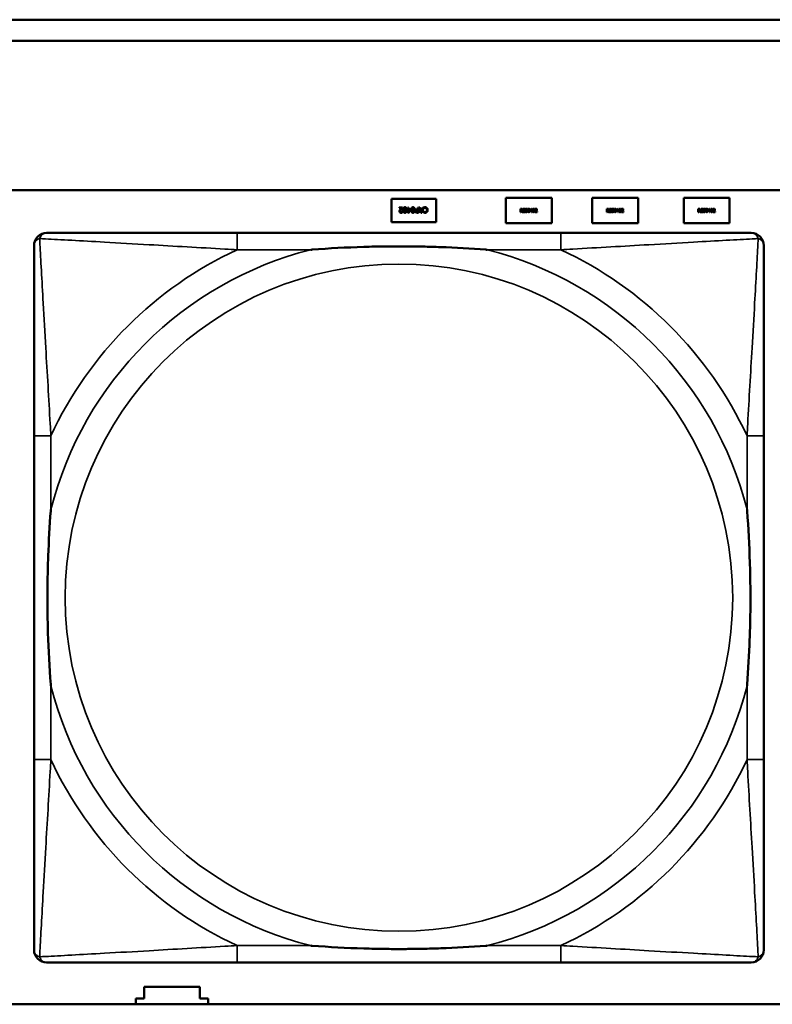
# Model space of a CAD drawing. Header units: inches. Extents: x -32 to 29.2, y -14.4 to 22.6.
# Tile 40 of 256: x -19.252 to -18.546, y -9.968 to -9.043. Entities that reach past the tile are written whole.
import ezdxf

# ---------------------------------------------------------------- set-up
doc = ezdxf.new("R2010")
doc.units = ezdxf.units.IN
doc.header["$MEASUREMENT"] = 0
doc.layers.add('Visible (ANSI)', color=7, linetype='Continuous', lineweight=50)
doc.layers.add('Visible Narrow (ANSI)', color=7, linetype='Continuous', lineweight=35)

msp = doc.modelspace()

# ---------------------------------------------------------------- linework, layer by layer
at = {"layer": 'Visible (ANSI)'}
for p, q in [((-27.8004, -9.0434), (-16.81288, -9.0434)), ((-16.81288, -9.0634), (-27.8004, -9.0634)), ((-27.8004, -9.2034), (-5.02537, -9.2034)), ((-18.9034, -9.23357), (-18.9034, -9.21157)), ((-18.9034, -9.21157), (-18.8614, -9.21157)), ((-18.8614, -9.21157), (-18.8614, -9.23357)), ((-18.7959, -9.21057), (-18.7529, -9.21057)), ((-18.7959, -9.23457), (-18.7959, -9.21057)), ((-18.7529, -9.21057), (-18.7529, -9.23457)), ((-18.7149, -9.21057), (-18.6719, -9.21057)), ((-18.7149, -9.23457), (-18.7149, -9.21057)), ((-18.6719, -9.21057), (-18.6719, -9.23457)), ((-18.6289, -9.21057), (-18.5859, -9.21057)), ((-18.6289, -9.23457), (-18.6289, -9.21057)), ((-18.5859, -9.21057), (-18.5859, -9.23457)), ((-18.89599, -9.21962), (-18.8929, -9.21962)), ((-18.89599, -9.2202), (-18.89599, -9.21962)), ((-18.89353, -9.2202), (-18.89599, -9.2202)), ((-18.89305, -9.22372), (-18.89301, -9.22372)), ((-18.89301, -9.22372), (-18.89301, -9.22443)), ((-18.8929, -9.21962), (-18.8929, -9.22033)), ((-18.88862, -9.22134), (-18.88802, -9.22134)), ((-18.88862, -9.22188), (-18.88862, -9.22134)), ((-18.88802, -9.22188), (-18.88862, -9.22188)), ((-18.88802, -9.21962), (-18.88738, -9.21962)), ((-18.88802, -9.22134), (-18.88802, -9.21962)), ((-18.88802, -9.22462), (-18.88802, -9.22188)), ((-18.88741, -9.22462), (-18.88802, -9.22462)), ((-18.88517, -9.22205), (-18.88741, -9.22462)), ((-18.88738, -9.21962), (-18.88738, -9.22134)), ((-18.88738, -9.22134), (-18.88517, -9.22134)), ((-18.88738, -9.22188), (-18.88738, -9.22383)), ((-18.8857, -9.22188), (-18.88738, -9.22188)), ((-18.88738, -9.22383), (-18.8857, -9.22188)), ((-18.88517, -9.22134), (-18.88517, -9.22205)), ((-18.878, -9.22462), (-18.87925, -9.22462)), ((-18.87922, -9.22149), (-18.87866, -9.22149)), ((-18.87921, -9.22405), (-18.87866, -9.22405)), ((-18.87866, -9.22205), (-18.87912, -9.22205)), ((-18.87866, -9.21962), (-18.878, -9.21962)), ((-18.87866, -9.22149), (-18.87866, -9.21962)), ((-18.87866, -9.22405), (-18.87866, -9.22205)), ((-18.878, -9.21962), (-18.878, -9.22462)), ((-18.87584, -9.22462), (-18.87752, -9.21962)), ((-18.87752, -9.21962), (-18.87682, -9.21962)), ((-18.87682, -9.21962), (-18.87637, -9.22102)), ((-18.87637, -9.22102), (-18.87446, -9.22102)), ((-18.87464, -9.22159), (-18.87619, -9.22159)), ((-18.87619, -9.22159), (-18.87541, -9.22394)), ((-18.87502, -9.22462), (-18.87584, -9.22462)), ((-18.87541, -9.22394), (-18.87464, -9.22159)), ((-18.87333, -9.21962), (-18.87502, -9.22462)), ((-18.87446, -9.22102), (-18.87401, -9.21962)), ((-18.87401, -9.21962), (-18.87333, -9.21962)), ((-18.87325, -9.22076), (-18.87325, -9.21996)), ((-18.8732, -9.22076), (-18.87325, -9.22076)), ((-18.87325, -9.22429), (-18.87325, -9.22349)), ((-18.87325, -9.22349), (-18.8732, -9.22349)), ((-18.78233, -9.221), (-18.78156, -9.221)), ((-18.78233, -9.224), (-18.78233, -9.221)), ((-18.78194, -9.224), (-18.78233, -9.224)), ((-18.78154, -9.22134), (-18.78194, -9.22134)), ((-18.78194, -9.22134), (-18.78194, -9.22247)), ((-18.78194, -9.22247), (-18.78159, -9.22247)), ((-18.78194, -9.2228), (-18.78194, -9.224)), ((-18.78148, -9.2228), (-18.78194, -9.2228)), ((-18.78053, -9.224), (-18.78148, -9.2228)), ((-18.78108, -9.22269), (-18.78001, -9.224)), ((-18.78001, -9.224), (-18.78053, -9.224)), ((-18.77977, -9.224), (-18.77977, -9.221)), ((-18.77977, -9.221), (-18.7779, -9.221)), ((-18.7779, -9.224), (-18.77977, -9.224)), ((-18.7779, -9.22135), (-18.77938, -9.22135)), ((-18.77938, -9.22135), (-18.77938, -9.22217)), ((-18.77938, -9.22217), (-18.778, -9.22217)), ((-18.77938, -9.22253), (-18.77938, -9.22364)), ((-18.778, -9.22253), (-18.77938, -9.22253)), ((-18.77938, -9.22364), (-18.7779, -9.22364)), ((-18.778, -9.22217), (-18.778, -9.22253)), ((-18.7779, -9.221), (-18.7779, -9.22135)), ((-18.7779, -9.22364), (-18.7779, -9.224)), ((-18.77761, -9.22382), (-18.77761, -9.22332)), ((-18.77761, -9.22332), (-18.77758, -9.22332)), ((-18.77569, -9.22161), (-18.77571, -9.22161)), ((-18.77569, -9.22114), (-18.77569, -9.22161)), ((-18.77314, -9.22254), (-18.77179, -9.221)), ((-18.77314, -9.22297), (-18.77314, -9.22254)), ((-18.77181, -9.22297), (-18.77314, -9.22297)), ((-18.77181, -9.22147), (-18.77282, -9.22264)), ((-18.77282, -9.22264), (-18.77181, -9.22264)), ((-18.77181, -9.22264), (-18.77181, -9.22147)), ((-18.77181, -9.224), (-18.77181, -9.22297)), ((-18.77142, -9.224), (-18.77181, -9.224)), ((-18.77179, -9.221), (-18.77142, -9.221)), ((-18.77142, -9.221), (-18.77142, -9.22264)), ((-18.77142, -9.22264), (-18.77107, -9.22264)), ((-18.77142, -9.22297), (-18.77142, -9.224)), ((-18.77107, -9.22297), (-18.77142, -9.22297)), ((-18.77107, -9.22264), (-18.77107, -9.22297)), ((-18.76849, -9.224), (-18.76849, -9.22357)), ((-18.76664, -9.224), (-18.76849, -9.224)), ((-18.76843, -9.22154), (-18.76843, -9.22111)), ((-18.76841, -9.22154), (-18.76843, -9.22154)), ((-18.76812, -9.22365), (-18.76664, -9.22365)), ((-18.76664, -9.22365), (-18.76664, -9.224)), ((-18.70133, -9.221), (-18.70056, -9.221)), ((-18.70133, -9.224), (-18.70133, -9.221)), ((-18.70094, -9.224), (-18.70133, -9.224)), ((-18.70054, -9.22134), (-18.70094, -9.22134)), ((-18.70094, -9.22134), (-18.70094, -9.22247)), ((-18.70094, -9.22247), (-18.70059, -9.22247)), ((-18.70094, -9.2228), (-18.70094, -9.224)), ((-18.70048, -9.2228), (-18.70094, -9.2228)), ((-18.69953, -9.224), (-18.70048, -9.2228)), ((-18.70008, -9.22269), (-18.69901, -9.224)), ((-18.69901, -9.224), (-18.69953, -9.224)), ((-18.69877, -9.224), (-18.69877, -9.221)), ((-18.69877, -9.221), (-18.6969, -9.221)), ((-18.6969, -9.224), (-18.69877, -9.224)), ((-18.6969, -9.22135), (-18.69838, -9.22135)), ((-18.69838, -9.22135), (-18.69838, -9.22217)), ((-18.69838, -9.22217), (-18.697, -9.22217)), ((-18.69838, -9.22253), (-18.69838, -9.22364)), ((-18.697, -9.22253), (-18.69838, -9.22253)), ((-18.69838, -9.22364), (-18.6969, -9.22364)), ((-18.697, -9.22217), (-18.697, -9.22253)), ((-18.6969, -9.221), (-18.6969, -9.22135)), ((-18.6969, -9.22364), (-18.6969, -9.224)), ((-18.69661, -9.22382), (-18.69661, -9.22332)), ((-18.69661, -9.22332), (-18.69658, -9.22332)), ((-18.69469, -9.22161), (-18.69471, -9.22161)), ((-18.69469, -9.22114), (-18.69469, -9.22161)), ((-18.69214, -9.22254), (-18.69079, -9.221)), ((-18.69214, -9.22297), (-18.69214, -9.22254)), ((-18.69081, -9.22297), (-18.69214, -9.22297)), ((-18.69081, -9.22147), (-18.69182, -9.22264)), ((-18.69182, -9.22264), (-18.69081, -9.22264)), ((-18.69081, -9.22264), (-18.69081, -9.22147)), ((-18.69081, -9.224), (-18.69081, -9.22297)), ((-18.69042, -9.224), (-18.69081, -9.224)), ((-18.69079, -9.221), (-18.69042, -9.221)), ((-18.69042, -9.221), (-18.69042, -9.22264)), ((-18.69042, -9.22264), (-18.69007, -9.22264)), ((-18.69042, -9.22297), (-18.69042, -9.224)), ((-18.69007, -9.22297), (-18.69042, -9.22297)), ((-18.69007, -9.22264), (-18.69007, -9.22297)), ((-18.68749, -9.224), (-18.68749, -9.22357)), ((-18.68564, -9.224), (-18.68749, -9.224)), ((-18.68743, -9.22154), (-18.68743, -9.22111)), ((-18.68741, -9.22154), (-18.68743, -9.22154)), ((-18.68712, -9.22365), (-18.68564, -9.22365)), ((-18.68564, -9.22365), (-18.68564, -9.224)), ((-18.61533, -9.221), (-18.61456, -9.221)), ((-18.61533, -9.224), (-18.61533, -9.221)), ((-18.61494, -9.224), (-18.61533, -9.224)), ((-18.61454, -9.22134), (-18.61494, -9.22134)), ((-18.61494, -9.22134), (-18.61494, -9.22247)), ((-18.61494, -9.22247), (-18.61459, -9.22247)), ((-18.61494, -9.2228), (-18.61494, -9.224)), ((-18.61448, -9.2228), (-18.61494, -9.2228)), ((-18.61353, -9.224), (-18.61448, -9.2228)), ((-18.61408, -9.22269), (-18.61301, -9.224)), ((-18.61301, -9.224), (-18.61353, -9.224)), ((-18.61277, -9.224), (-18.61277, -9.221)), ((-18.61277, -9.221), (-18.6109, -9.221)), ((-18.6109, -9.224), (-18.61277, -9.224)), ((-18.6109, -9.22135), (-18.61238, -9.22135)), ((-18.61238, -9.22135), (-18.61238, -9.22217)), ((-18.61238, -9.22217), (-18.611, -9.22217)), ((-18.61238, -9.22253), (-18.61238, -9.22364)), ((-18.611, -9.22253), (-18.61238, -9.22253)), ((-18.61238, -9.22364), (-18.6109, -9.22364)), ((-18.611, -9.22217), (-18.611, -9.22253)), ((-18.6109, -9.221), (-18.6109, -9.22135)), ((-18.6109, -9.22364), (-18.6109, -9.224)), ((-18.61061, -9.22382), (-18.61061, -9.22332)), ((-18.61061, -9.22332), (-18.61058, -9.22332)), ((-18.60869, -9.22161), (-18.60871, -9.22161)), ((-18.60869, -9.22114), (-18.60869, -9.22161)), ((-18.60614, -9.22254), (-18.60479, -9.221)), ((-18.60614, -9.22297), (-18.60614, -9.22254)), ((-18.60481, -9.22297), (-18.60614, -9.22297)), ((-18.60481, -9.22147), (-18.60582, -9.22264)), ((-18.60582, -9.22264), (-18.60481, -9.22264)), ((-18.60481, -9.22264), (-18.60481, -9.22147)), ((-18.60481, -9.224), (-18.60481, -9.22297)), ((-18.60442, -9.224), (-18.60481, -9.224)), ((-18.60479, -9.221), (-18.60442, -9.221)), ((-18.60442, -9.221), (-18.60442, -9.22264)), ((-18.60442, -9.22264), (-18.60407, -9.22264)), ((-18.60442, -9.22297), (-18.60442, -9.224)), ((-18.60407, -9.22297), (-18.60442, -9.22297)), ((-18.60407, -9.22264), (-18.60407, -9.22297)), ((-18.60149, -9.224), (-18.60149, -9.22357)), ((-18.59964, -9.224), (-18.60149, -9.224)), ((-18.60143, -9.22154), (-18.60143, -9.22111)), ((-18.60141, -9.22154), (-18.60143, -9.22154)), ((-18.60112, -9.22365), (-18.59964, -9.22365)), ((-18.59964, -9.22365), (-18.59964, -9.224)), ((-18.8614, -9.23357), (-18.9034, -9.23357)), ((-18.7529, -9.23457), (-18.7959, -9.23457)), ((-18.6719, -9.23457), (-18.7149, -9.23457)), ((-18.5859, -9.23457), (-18.6289, -9.23457)), ((-18.7444, -9.24368), (-19.04833, -9.24368)), ((-19.23888, -9.43423), (-19.23888, -9.73815)), ((-18.55385, -9.73815), (-18.55385, -9.43423)), ((-19.04833, -9.92871), (-18.7444, -9.92871)), ((-19.1354, -9.96257), (-19.1354, -9.95157)), ((-19.1354, -9.95157), (-19.0834, -9.95157)), ((-19.0834, -9.95157), (-19.0834, -9.96257)), ((-19.1434, -9.96804), (-19.1434, -9.96257)), ((-19.1434, -9.96257), (-19.1354, -9.96257)), ((-19.0834, -9.96257), (-19.0754, -9.96257)), ((-19.0754, -9.96257), (-19.0754, -9.96804)), ((-5.02537, -9.96804), (-27.8004, -9.96804))]:
    msp.add_line(p, q, dxfattribs=at)
for centre, start, end in [((-19.22707, -9.25549), 90.00001, 180), ((-18.56566, -9.25549), 0, 89.99999), ((-19.22707, -9.9169), 180, 269.99999), ((-18.56566, -9.9169), 270.00001, 360)]:
    msp.add_arc(centre, 0.01181, start, end, dxfattribs=at)
for points in [[(-18.89578, -9.22336), (-18.89578, -9.22306), (-18.89564, -9.22257), (-18.89552, -9.22235)], [(-18.89429, -9.22473), (-18.89499, -9.22473), (-18.89578, -9.22399), (-18.89578, -9.22336)], [(-18.89552, -9.22235), (-18.8954, -9.22214), (-18.89505, -9.22171), (-18.89485, -9.2215)], [(-18.89411, -9.22154), (-18.89468, -9.22216), (-18.8951, -9.22292), (-18.8951, -9.22332)], [(-18.8951, -9.22332), (-18.8951, -9.22353), (-18.89497, -9.22385), (-18.89485, -9.22395)], [(-18.89485, -9.2215), (-18.89454, -9.22116), (-18.89376, -9.22042), (-18.89353, -9.2202)], [(-18.89485, -9.22395), (-18.89474, -9.22405), (-18.89443, -9.22415), (-18.89424, -9.22415)], [(-18.89301, -9.22443), (-18.89322, -9.22453), (-18.89396, -9.22473), (-18.89429, -9.22473)], [(-18.89424, -9.22415), (-18.89406, -9.22415), (-18.8937, -9.22406), (-18.89353, -9.22399)], [(-18.8929, -9.22033), (-18.89324, -9.22064), (-18.89383, -9.22122), (-18.89411, -9.22154)], [(-18.89353, -9.22399), (-18.89339, -9.22393), (-18.89313, -9.22377), (-18.89305, -9.22372)], [(-18.89226, -9.22212), (-18.89226, -9.22078), (-18.89148, -9.21952), (-18.89067, -9.21952)], [(-18.89067, -9.22472), (-18.89149, -9.22472), (-18.89226, -9.22343), (-18.89226, -9.22212)], [(-18.8914, -9.2206), (-18.8915, -9.22085), (-18.89158, -9.22161), (-18.89158, -9.22212)], [(-18.89158, -9.22212), (-18.89158, -9.22264), (-18.8915, -9.2234), (-18.8914, -9.22365)], [(-18.89067, -9.22007), (-18.89094, -9.22007), (-18.8913, -9.22034), (-18.8914, -9.2206)], [(-18.8914, -9.22365), (-18.8913, -9.22391), (-18.89095, -9.22417), (-18.89067, -9.22417)], [(-18.89067, -9.21952), (-18.88984, -9.21952), (-18.88907, -9.2208), (-18.88907, -9.22212)], [(-18.88992, -9.22061), (-18.89001, -9.22035), (-18.89038, -9.22007), (-18.89067, -9.22007)], [(-18.88907, -9.22212), (-18.88907, -9.22347), (-18.88985, -9.22472), (-18.89067, -9.22472)], [(-18.89067, -9.22417), (-18.89039, -9.22417), (-18.89003, -9.22391), (-18.88992, -9.22364)], [(-18.88975, -9.22212), (-18.88975, -9.22159), (-18.88981, -9.22089), (-18.88992, -9.22061)], [(-18.88992, -9.22364), (-18.88982, -9.22339), (-18.88975, -9.22261), (-18.88975, -9.22212)], [(-18.88476, -9.22212), (-18.88476, -9.22078), (-18.88398, -9.21952), (-18.88316, -9.21952)], [(-18.88316, -9.22472), (-18.88399, -9.22472), (-18.88476, -9.22343), (-18.88476, -9.22212)], [(-18.8839, -9.2206), (-18.884, -9.22085), (-18.88408, -9.22161), (-18.88408, -9.22212)], [(-18.88408, -9.22212), (-18.88408, -9.22264), (-18.884, -9.2234), (-18.8839, -9.22365)], [(-18.88316, -9.22007), (-18.88344, -9.22007), (-18.8838, -9.22034), (-18.8839, -9.2206)], [(-18.8839, -9.22365), (-18.8838, -9.22391), (-18.88344, -9.22417), (-18.88316, -9.22417)], [(-18.88316, -9.21952), (-18.88234, -9.21952), (-18.88156, -9.2208), (-18.88156, -9.22212)], [(-18.88241, -9.22061), (-18.88251, -9.22035), (-18.88287, -9.22007), (-18.88316, -9.22007)], [(-18.88156, -9.22212), (-18.88156, -9.22347), (-18.88234, -9.22472), (-18.88316, -9.22472)], [(-18.88316, -9.22417), (-18.88288, -9.22417), (-18.88252, -9.22391), (-18.88242, -9.22364)], [(-18.88242, -9.22364), (-18.88232, -9.22339), (-18.88224, -9.22261), (-18.88224, -9.22212)], [(-18.88224, -9.22212), (-18.88224, -9.22159), (-18.88231, -9.22089), (-18.88241, -9.22061)], [(-18.88116, -9.22312), (-18.88116, -9.22279), (-18.88093, -9.22221), (-18.88072, -9.22201)], [(-18.88056, -9.22431), (-18.88084, -9.22412), (-18.88116, -9.22353), (-18.88116, -9.22312)], [(-18.88072, -9.22201), (-18.88046, -9.22175), (-18.87976, -9.22149), (-18.87922, -9.22149)], [(-18.87925, -9.22462), (-18.8797, -9.22462), (-18.88032, -9.22448), (-18.88056, -9.22431)], [(-18.88018, -9.22235), (-18.88033, -9.2225), (-18.88046, -9.22286), (-18.88046, -9.2231)], [(-18.88046, -9.2231), (-18.88046, -9.22336), (-18.88029, -9.22374), (-18.8801, -9.22386)], [(-18.87912, -9.22205), (-18.87952, -9.22205), (-18.88002, -9.22218), (-18.88018, -9.22235)], [(-18.8801, -9.22386), (-18.87995, -9.22396), (-18.87952, -9.22405), (-18.87921, -9.22405)], [(-18.87325, -9.21996), (-18.87309, -9.21989), (-18.87279, -9.21975), (-18.87259, -9.21968)], [(-18.87259, -9.22458), (-18.87275, -9.22453), (-18.87309, -9.22438), (-18.87325, -9.22429)], [(-18.87267, -9.22036), (-18.87286, -9.22046), (-18.87313, -9.22068), (-18.8732, -9.22076)], [(-18.8732, -9.22349), (-18.87311, -9.22357), (-18.87283, -9.2238), (-18.87264, -9.22391)], [(-18.8717, -9.22011), (-18.87199, -9.22011), (-18.87248, -9.22025), (-18.87267, -9.22036)], [(-18.87264, -9.22391), (-18.87245, -9.22401), (-18.872, -9.22415), (-18.8717, -9.22415)], [(-18.87259, -9.21968), (-18.87237, -9.21961), (-18.872, -9.21953), (-18.8717, -9.21953)], [(-18.87171, -9.22471), (-18.87196, -9.22471), (-18.8724, -9.22464), (-18.87259, -9.22458)], [(-18.87008, -9.22402), (-18.87038, -9.22436), (-18.8712, -9.22471), (-18.87171, -9.22471)], [(-18.8717, -9.21953), (-18.87121, -9.21953), (-18.87039, -9.21986), (-18.87009, -9.22019)], [(-18.87061, -9.22061), (-18.87083, -9.22036), (-18.87139, -9.22011), (-18.8717, -9.22011)], [(-18.8717, -9.22415), (-18.87138, -9.22415), (-18.87081, -9.22388), (-18.8706, -9.22363)], [(-18.87015, -9.22212), (-18.87015, -9.22161), (-18.8704, -9.22086), (-18.87061, -9.22061)], [(-18.8706, -9.22363), (-18.87039, -9.22338), (-18.87015, -9.2226), (-18.87015, -9.22212)], [(-18.87009, -9.22019), (-18.86979, -9.22052), (-18.86946, -9.22149), (-18.86946, -9.22212)], [(-18.86946, -9.22212), (-18.86946, -9.22275), (-18.86978, -9.22368), (-18.87008, -9.22402)], [(-18.78159, -9.22247), (-18.78141, -9.22247), (-18.78114, -9.22241), (-18.78104, -9.22231)], [(-18.78156, -9.221), (-18.7813, -9.221), (-18.78096, -9.22105), (-18.7808, -9.22115)], [(-18.78106, -9.22144), (-18.78115, -9.22139), (-18.78137, -9.22134), (-18.78154, -9.22134)], [(-18.78046, -9.22181), (-18.78046, -9.22214), (-18.78079, -9.22258), (-18.78108, -9.22269)], [(-18.78087, -9.22184), (-18.78087, -9.22171), (-18.78097, -9.22151), (-18.78106, -9.22144)], [(-18.78104, -9.22231), (-18.78096, -9.22223), (-18.78087, -9.222), (-18.78087, -9.22184)], [(-18.7808, -9.22115), (-18.78064, -9.22126), (-18.78046, -9.22158), (-18.78046, -9.22181)], [(-18.77662, -9.22405), (-18.77695, -9.22405), (-18.77741, -9.22391), (-18.77761, -9.22382)], [(-18.77759, -9.2218), (-18.77759, -9.22144), (-18.77702, -9.22094), (-18.77658, -9.22094)], [(-18.77739, -9.22234), (-18.77748, -9.22224), (-18.77759, -9.22198), (-18.77759, -9.2218)], [(-18.77758, -9.22332), (-18.77738, -9.2235), (-18.77688, -9.2237), (-18.77665, -9.2237)], [(-18.7769, -9.22261), (-18.77705, -9.22257), (-18.7773, -9.22244), (-18.77739, -9.22234)], [(-18.77655, -9.22129), (-18.77683, -9.22129), (-18.77717, -9.22155), (-18.77717, -9.22176)], [(-18.77717, -9.22176), (-18.77717, -9.22195), (-18.77697, -9.22218), (-18.77678, -9.22223)], [(-18.77635, -9.22274), (-18.77649, -9.22271), (-18.77672, -9.22265), (-18.7769, -9.22261)], [(-18.77678, -9.22223), (-18.77665, -9.22226), (-18.77629, -9.22235), (-18.77616, -9.22238)], [(-18.77665, -9.2237), (-18.77632, -9.2237), (-18.77598, -9.22343), (-18.77598, -9.2232)], [(-18.77584, -9.22378), (-18.77598, -9.22391), (-18.77635, -9.22405), (-18.77662, -9.22405)], [(-18.77658, -9.22094), (-18.77633, -9.22094), (-18.77588, -9.22104), (-18.77569, -9.22114)], [(-18.77571, -9.22161), (-18.77586, -9.22148), (-18.77631, -9.22129), (-18.77655, -9.22129)], [(-18.77598, -9.2232), (-18.77598, -9.22302), (-18.77616, -9.2228), (-18.77635, -9.22274)], [(-18.77616, -9.22238), (-18.77586, -9.22248), (-18.77557, -9.22286), (-18.77557, -9.22314)], [(-18.77557, -9.22314), (-18.77557, -9.22332), (-18.77571, -9.22366), (-18.77584, -9.22378)], [(-18.7753, -9.2225), (-18.7753, -9.22169), (-18.77483, -9.22094), (-18.77434, -9.22094)], [(-18.77434, -9.22406), (-18.77483, -9.22406), (-18.7753, -9.22329), (-18.7753, -9.2225)], [(-18.77479, -9.22158), (-18.77485, -9.22174), (-18.77489, -9.2222), (-18.77489, -9.2225)], [(-18.77489, -9.2225), (-18.77489, -9.22282), (-18.77485, -9.22324), (-18.77479, -9.2234)], [(-18.77434, -9.22127), (-18.77451, -9.22127), (-18.77472, -9.22143), (-18.77479, -9.22158)], [(-18.77479, -9.2234), (-18.77473, -9.22356), (-18.77451, -9.22373), (-18.77434, -9.22373)], [(-18.77434, -9.22094), (-18.77385, -9.22094), (-18.77338, -9.22171), (-18.77338, -9.2225)], [(-18.7739, -9.22158), (-18.77396, -9.22143), (-18.77417, -9.22127), (-18.77434, -9.22127)], [(-18.77338, -9.2225), (-18.77338, -9.2233), (-18.77385, -9.22406), (-18.77434, -9.22406)], [(-18.77434, -9.22373), (-18.77417, -9.22373), (-18.77396, -9.22357), (-18.7739, -9.22341)], [(-18.77379, -9.2225), (-18.77379, -9.22219), (-18.77384, -9.22173), (-18.7739, -9.22158)], [(-18.7739, -9.22341), (-18.77384, -9.22326), (-18.77379, -9.22281), (-18.77379, -9.2225)], [(-18.7708, -9.2225), (-18.7708, -9.22169), (-18.77033, -9.22094), (-18.76984, -9.22094)], [(-18.76984, -9.22406), (-18.77033, -9.22406), (-18.7708, -9.22329), (-18.7708, -9.2225)], [(-18.77028, -9.22158), (-18.77034, -9.22174), (-18.77039, -9.2222), (-18.77039, -9.2225)], [(-18.77039, -9.2225), (-18.77039, -9.22282), (-18.77035, -9.22324), (-18.77029, -9.2234)], [(-18.77029, -9.2234), (-18.77023, -9.22356), (-18.77001, -9.22373), (-18.76984, -9.22373)], [(-18.76984, -9.22127), (-18.77, -9.22127), (-18.77022, -9.22143), (-18.77028, -9.22158)], [(-18.76984, -9.22094), (-18.76934, -9.22094), (-18.76888, -9.22171), (-18.76888, -9.2225)], [(-18.7694, -9.22158), (-18.76946, -9.22143), (-18.76967, -9.22127), (-18.76984, -9.22127)], [(-18.76888, -9.2225), (-18.76888, -9.2233), (-18.76935, -9.22406), (-18.76984, -9.22406)], [(-18.76984, -9.22373), (-18.76967, -9.22373), (-18.76945, -9.22357), (-18.76939, -9.22341)], [(-18.76929, -9.2225), (-18.76929, -9.22219), (-18.76934, -9.22173), (-18.7694, -9.22158)], [(-18.76939, -9.22341), (-18.76934, -9.22326), (-18.76929, -9.22281), (-18.76929, -9.2225)], [(-18.76849, -9.22357), (-18.7683, -9.22338), (-18.76794, -9.22304), (-18.76777, -9.22285)], [(-18.76843, -9.22111), (-18.76831, -9.22105), (-18.76786, -9.22093), (-18.76766, -9.22093)], [(-18.76812, -9.22138), (-18.7682, -9.22141), (-18.76836, -9.22151), (-18.76841, -9.22154)], [(-18.76769, -9.22128), (-18.7678, -9.22128), (-18.76802, -9.22133), (-18.76812, -9.22138)], [(-18.76733, -9.22287), (-18.76751, -9.22308), (-18.76798, -9.22352), (-18.76812, -9.22365)], [(-18.76777, -9.22285), (-18.76743, -9.22247), (-18.76718, -9.22202), (-18.76718, -9.22178)], [(-18.76733, -9.2214), (-18.7674, -9.22134), (-18.76758, -9.22128), (-18.76769, -9.22128)], [(-18.76766, -9.22093), (-18.76724, -9.22093), (-18.76677, -9.22138), (-18.76677, -9.22176)], [(-18.76718, -9.22178), (-18.76718, -9.22165), (-18.76725, -9.22146), (-18.76733, -9.2214)], [(-18.76692, -9.22236), (-18.767, -9.22249), (-18.76721, -9.22275), (-18.76733, -9.22287)], [(-18.76677, -9.22176), (-18.76677, -9.22193), (-18.76685, -9.22223), (-18.76692, -9.22236)], [(-18.70059, -9.22247), (-18.70041, -9.22247), (-18.70014, -9.22241), (-18.70004, -9.22231)], [(-18.70056, -9.221), (-18.7003, -9.221), (-18.69996, -9.22105), (-18.6998, -9.22115)], [(-18.70006, -9.22144), (-18.70015, -9.22139), (-18.70037, -9.22134), (-18.70054, -9.22134)], [(-18.69946, -9.22181), (-18.69946, -9.22214), (-18.69979, -9.22258), (-18.70008, -9.22269)], [(-18.69987, -9.22184), (-18.69987, -9.22171), (-18.69997, -9.22151), (-18.70006, -9.22144)], [(-18.70004, -9.22231), (-18.69996, -9.22223), (-18.69987, -9.222), (-18.69987, -9.22184)], [(-18.6998, -9.22115), (-18.69964, -9.22126), (-18.69946, -9.22158), (-18.69946, -9.22181)], [(-18.69562, -9.22405), (-18.69595, -9.22405), (-18.69641, -9.22391), (-18.69661, -9.22382)], [(-18.69659, -9.2218), (-18.69659, -9.22144), (-18.69602, -9.22094), (-18.69558, -9.22094)], [(-18.69639, -9.22234), (-18.69648, -9.22224), (-18.69659, -9.22198), (-18.69659, -9.2218)], [(-18.69658, -9.22332), (-18.69638, -9.2235), (-18.69588, -9.2237), (-18.69565, -9.2237)], [(-18.6959, -9.22261), (-18.69605, -9.22257), (-18.6963, -9.22244), (-18.69639, -9.22234)], [(-18.69555, -9.22129), (-18.69583, -9.22129), (-18.69617, -9.22155), (-18.69617, -9.22176)], [(-18.69617, -9.22176), (-18.69617, -9.22195), (-18.69597, -9.22218), (-18.69578, -9.22223)], [(-18.69535, -9.22274), (-18.69549, -9.22271), (-18.69572, -9.22265), (-18.6959, -9.22261)], [(-18.69578, -9.22223), (-18.69565, -9.22226), (-18.69529, -9.22235), (-18.69516, -9.22238)], [(-18.69565, -9.2237), (-18.69532, -9.2237), (-18.69498, -9.22343), (-18.69498, -9.2232)], [(-18.69484, -9.22378), (-18.69498, -9.22391), (-18.69535, -9.22405), (-18.69562, -9.22405)], [(-18.69558, -9.22094), (-18.69533, -9.22094), (-18.69488, -9.22104), (-18.69469, -9.22114)], [(-18.69471, -9.22161), (-18.69486, -9.22148), (-18.69531, -9.22129), (-18.69555, -9.22129)], [(-18.69498, -9.2232), (-18.69498, -9.22302), (-18.69516, -9.2228), (-18.69535, -9.22274)], [(-18.69516, -9.22238), (-18.69486, -9.22248), (-18.69457, -9.22286), (-18.69457, -9.22314)], [(-18.69457, -9.22314), (-18.69457, -9.22332), (-18.69471, -9.22366), (-18.69484, -9.22378)], [(-18.6943, -9.2225), (-18.6943, -9.22169), (-18.69383, -9.22094), (-18.69334, -9.22094)], [(-18.69334, -9.22406), (-18.69383, -9.22406), (-18.6943, -9.22329), (-18.6943, -9.2225)], [(-18.69379, -9.22158), (-18.69385, -9.22174), (-18.69389, -9.2222), (-18.69389, -9.2225)], [(-18.69389, -9.2225), (-18.69389, -9.22282), (-18.69385, -9.22324), (-18.69379, -9.2234)], [(-18.69334, -9.22127), (-18.69351, -9.22127), (-18.69372, -9.22143), (-18.69379, -9.22158)], [(-18.69379, -9.2234), (-18.69373, -9.22356), (-18.69351, -9.22373), (-18.69334, -9.22373)], [(-18.69334, -9.22094), (-18.69285, -9.22094), (-18.69238, -9.22171), (-18.69238, -9.2225)], [(-18.6929, -9.22158), (-18.69296, -9.22143), (-18.69317, -9.22127), (-18.69334, -9.22127)], [(-18.69238, -9.2225), (-18.69238, -9.2233), (-18.69285, -9.22406), (-18.69334, -9.22406)], [(-18.69334, -9.22373), (-18.69317, -9.22373), (-18.69296, -9.22357), (-18.6929, -9.22341)], [(-18.69279, -9.2225), (-18.69279, -9.22219), (-18.69284, -9.22173), (-18.6929, -9.22158)], [(-18.6929, -9.22341), (-18.69284, -9.22326), (-18.69279, -9.22281), (-18.69279, -9.2225)], [(-18.6898, -9.2225), (-18.6898, -9.22169), (-18.68933, -9.22094), (-18.68884, -9.22094)], [(-18.68884, -9.22406), (-18.68933, -9.22406), (-18.6898, -9.22329), (-18.6898, -9.2225)], [(-18.68928, -9.22158), (-18.68934, -9.22174), (-18.68939, -9.2222), (-18.68939, -9.2225)], [(-18.68939, -9.2225), (-18.68939, -9.22282), (-18.68935, -9.22324), (-18.68929, -9.2234)], [(-18.68929, -9.2234), (-18.68923, -9.22356), (-18.68901, -9.22373), (-18.68884, -9.22373)], [(-18.68884, -9.22127), (-18.689, -9.22127), (-18.68922, -9.22143), (-18.68928, -9.22158)], [(-18.68884, -9.22094), (-18.68834, -9.22094), (-18.68788, -9.22171), (-18.68788, -9.2225)], [(-18.6884, -9.22158), (-18.68846, -9.22143), (-18.68867, -9.22127), (-18.68884, -9.22127)], [(-18.68788, -9.2225), (-18.68788, -9.2233), (-18.68835, -9.22406), (-18.68884, -9.22406)], [(-18.68884, -9.22373), (-18.68867, -9.22373), (-18.68845, -9.22357), (-18.68839, -9.22341)], [(-18.68829, -9.2225), (-18.68829, -9.22219), (-18.68834, -9.22173), (-18.6884, -9.22158)], [(-18.68839, -9.22341), (-18.68834, -9.22326), (-18.68829, -9.22281), (-18.68829, -9.2225)], [(-18.68749, -9.22357), (-18.6873, -9.22338), (-18.68694, -9.22304), (-18.68677, -9.22285)], [(-18.68743, -9.22111), (-18.68731, -9.22105), (-18.68686, -9.22093), (-18.68666, -9.22093)], [(-18.68712, -9.22138), (-18.6872, -9.22141), (-18.68736, -9.22151), (-18.68741, -9.22154)], [(-18.68669, -9.22128), (-18.6868, -9.22128), (-18.68702, -9.22133), (-18.68712, -9.22138)], [(-18.68633, -9.22287), (-18.68651, -9.22308), (-18.68698, -9.22352), (-18.68712, -9.22365)], [(-18.68677, -9.22285), (-18.68643, -9.22247), (-18.68618, -9.22202), (-18.68618, -9.22178)], [(-18.68633, -9.2214), (-18.6864, -9.22134), (-18.68658, -9.22128), (-18.68669, -9.22128)], [(-18.68666, -9.22093), (-18.68624, -9.22093), (-18.68577, -9.22138), (-18.68577, -9.22176)], [(-18.68618, -9.22178), (-18.68618, -9.22165), (-18.68625, -9.22146), (-18.68633, -9.2214)], [(-18.68592, -9.22236), (-18.686, -9.22249), (-18.68621, -9.22275), (-18.68633, -9.22287)], [(-18.68577, -9.22176), (-18.68577, -9.22193), (-18.68585, -9.22223), (-18.68592, -9.22236)], [(-18.61459, -9.22247), (-18.61441, -9.22247), (-18.61414, -9.22241), (-18.61404, -9.22231)], [(-18.61456, -9.221), (-18.6143, -9.221), (-18.61396, -9.22105), (-18.6138, -9.22115)], [(-18.61406, -9.22144), (-18.61415, -9.22139), (-18.61437, -9.22134), (-18.61454, -9.22134)], [(-18.61346, -9.22181), (-18.61346, -9.22214), (-18.61379, -9.22258), (-18.61408, -9.22269)], [(-18.61387, -9.22184), (-18.61387, -9.22171), (-18.61397, -9.22151), (-18.61406, -9.22144)], [(-18.61404, -9.22231), (-18.61396, -9.22223), (-18.61387, -9.222), (-18.61387, -9.22184)], [(-18.6138, -9.22115), (-18.61364, -9.22126), (-18.61346, -9.22158), (-18.61346, -9.22181)], [(-18.60962, -9.22405), (-18.60995, -9.22405), (-18.61041, -9.22391), (-18.61061, -9.22382)], [(-18.61059, -9.2218), (-18.61059, -9.22144), (-18.61002, -9.22094), (-18.60958, -9.22094)], [(-18.61039, -9.22234), (-18.61048, -9.22224), (-18.61059, -9.22198), (-18.61059, -9.2218)], [(-18.61058, -9.22332), (-18.61038, -9.2235), (-18.60988, -9.2237), (-18.60965, -9.2237)], [(-18.6099, -9.22261), (-18.61005, -9.22257), (-18.6103, -9.22244), (-18.61039, -9.22234)], [(-18.60955, -9.22129), (-18.60983, -9.22129), (-18.61017, -9.22155), (-18.61017, -9.22176)], [(-18.61017, -9.22176), (-18.61017, -9.22195), (-18.60997, -9.22218), (-18.60978, -9.22223)], [(-18.60935, -9.22274), (-18.60949, -9.22271), (-18.60972, -9.22265), (-18.6099, -9.22261)], [(-18.60978, -9.22223), (-18.60965, -9.22226), (-18.60929, -9.22235), (-18.60916, -9.22238)], [(-18.60965, -9.2237), (-18.60932, -9.2237), (-18.60898, -9.22343), (-18.60898, -9.2232)], [(-18.60884, -9.22378), (-18.60898, -9.22391), (-18.60935, -9.22405), (-18.60962, -9.22405)], [(-18.60958, -9.22094), (-18.60933, -9.22094), (-18.60888, -9.22104), (-18.60869, -9.22114)], [(-18.60871, -9.22161), (-18.60886, -9.22148), (-18.60931, -9.22129), (-18.60955, -9.22129)], [(-18.60898, -9.2232), (-18.60898, -9.22302), (-18.60916, -9.2228), (-18.60935, -9.22274)], [(-18.60916, -9.22238), (-18.60886, -9.22248), (-18.60857, -9.22286), (-18.60857, -9.22314)], [(-18.60857, -9.22314), (-18.60857, -9.22332), (-18.60871, -9.22366), (-18.60884, -9.22378)], [(-18.6083, -9.2225), (-18.6083, -9.22169), (-18.60783, -9.22094), (-18.60734, -9.22094)], [(-18.60734, -9.22406), (-18.60783, -9.22406), (-18.6083, -9.22329), (-18.6083, -9.2225)], [(-18.60779, -9.22158), (-18.60785, -9.22174), (-18.60789, -9.2222), (-18.60789, -9.2225)], [(-18.60789, -9.2225), (-18.60789, -9.22282), (-18.60785, -9.22324), (-18.60779, -9.2234)], [(-18.60734, -9.22127), (-18.60751, -9.22127), (-18.60772, -9.22143), (-18.60779, -9.22158)], [(-18.60779, -9.2234), (-18.60773, -9.22356), (-18.60751, -9.22373), (-18.60734, -9.22373)], [(-18.60734, -9.22094), (-18.60685, -9.22094), (-18.60638, -9.22171), (-18.60638, -9.2225)], [(-18.6069, -9.22158), (-18.60696, -9.22143), (-18.60717, -9.22127), (-18.60734, -9.22127)], [(-18.60638, -9.2225), (-18.60638, -9.2233), (-18.60685, -9.22406), (-18.60734, -9.22406)], [(-18.60734, -9.22373), (-18.60717, -9.22373), (-18.60696, -9.22357), (-18.6069, -9.22341)], [(-18.60679, -9.2225), (-18.60679, -9.22219), (-18.60684, -9.22173), (-18.6069, -9.22158)], [(-18.6069, -9.22341), (-18.60684, -9.22326), (-18.60679, -9.22281), (-18.60679, -9.2225)], [(-18.6038, -9.2225), (-18.6038, -9.22169), (-18.60333, -9.22094), (-18.60284, -9.22094)], [(-18.60284, -9.22406), (-18.60333, -9.22406), (-18.6038, -9.22329), (-18.6038, -9.2225)], [(-18.60328, -9.22158), (-18.60334, -9.22174), (-18.60339, -9.2222), (-18.60339, -9.2225)], [(-18.60339, -9.2225), (-18.60339, -9.22282), (-18.60335, -9.22324), (-18.60329, -9.2234)], [(-18.60329, -9.2234), (-18.60323, -9.22356), (-18.60301, -9.22373), (-18.60284, -9.22373)], [(-18.60284, -9.22127), (-18.603, -9.22127), (-18.60322, -9.22143), (-18.60328, -9.22158)], [(-18.60284, -9.22094), (-18.60234, -9.22094), (-18.60188, -9.22171), (-18.60188, -9.2225)], [(-18.6024, -9.22158), (-18.60246, -9.22143), (-18.60267, -9.22127), (-18.60284, -9.22127)], [(-18.60188, -9.2225), (-18.60188, -9.2233), (-18.60235, -9.22406), (-18.60284, -9.22406)], [(-18.60284, -9.22373), (-18.60267, -9.22373), (-18.60245, -9.22357), (-18.60239, -9.22341)], [(-18.60229, -9.2225), (-18.60229, -9.22219), (-18.60234, -9.22173), (-18.6024, -9.22158)], [(-18.60239, -9.22341), (-18.60234, -9.22326), (-18.60229, -9.22281), (-18.60229, -9.2225)], [(-18.60149, -9.22357), (-18.6013, -9.22338), (-18.60094, -9.22304), (-18.60077, -9.22285)], [(-18.60143, -9.22111), (-18.60131, -9.22105), (-18.60086, -9.22093), (-18.60066, -9.22093)], [(-18.60112, -9.22138), (-18.6012, -9.22141), (-18.60136, -9.22151), (-18.60141, -9.22154)], [(-18.60069, -9.22128), (-18.6008, -9.22128), (-18.60102, -9.22133), (-18.60112, -9.22138)], [(-18.60033, -9.22287), (-18.60051, -9.22308), (-18.60098, -9.22352), (-18.60112, -9.22365)], [(-18.60077, -9.22285), (-18.60043, -9.22247), (-18.60018, -9.22202), (-18.60018, -9.22178)], [(-18.60033, -9.2214), (-18.6004, -9.22134), (-18.60058, -9.22128), (-18.60069, -9.22128)], [(-18.60066, -9.22093), (-18.60024, -9.22093), (-18.59977, -9.22138), (-18.59977, -9.22176)], [(-18.60018, -9.22178), (-18.60018, -9.22165), (-18.60025, -9.22146), (-18.60033, -9.2214)], [(-18.59992, -9.22236), (-18.6, -9.22249), (-18.60021, -9.22275), (-18.60033, -9.22287)], [(-18.59977, -9.22176), (-18.59977, -9.22193), (-18.59985, -9.22223), (-18.59992, -9.22236)]]:
    msp.add_open_spline(points, degree=2, dxfattribs=at)
for points, knots in [([(-19.04833, -9.24368), (-19.0519, -9.24368), (-19.05549, -9.24368), (-19.05908, -9.24368), (-19.09229, -9.24368), (-19.126, -9.24368), (-19.15686, -9.24368), (-19.1838, -9.24368), (-19.20935, -9.24368), (-19.22279, -9.24368), (-19.2244, -9.24368), (-19.22583, -9.24368), (-19.22707, -9.24368)], [0, 0, 0, 0, 0.0272471, 0.0272471, 0.0272471, 0.2790553, 0.2790553, 0.2790553, 0.4988354, 0.4988354, 0.4988354, 0.5252205, 0.5252205, 0.5252205, 0.5252205]), ([(-18.56566, -9.24368), (-18.58055, -9.24368), (-18.62215, -9.24368), (-18.66279, -9.24368), (-18.68932, -9.24368), (-18.71718, -9.24368), (-18.7444, -9.24368)], [-0.5252205, -0.5252205, -0.5252205, -0.5252205, -0.20743, -0.20743, -0.20743, 0, 0, 0, 0]), ([(-19.23888, -9.25549), (-19.23888, -9.27037), (-19.23888, -9.31197), (-19.23888, -9.35262), (-19.23888, -9.37915), (-19.23888, -9.40701), (-19.23888, -9.43423)], [-0.5252205, -0.5252205, -0.5252205, -0.5252205, -0.20743, -0.20743, -0.20743, 0, 0, 0, 0]), ([(-18.55385, -9.43423), (-18.55385, -9.43065), (-18.55385, -9.42707), (-18.55385, -9.42347), (-18.55385, -9.39026), (-18.55385, -9.35656), (-18.55385, -9.32569), (-18.55385, -9.29875), (-18.55385, -9.2732), (-18.55385, -9.25977), (-18.55385, -9.25815), (-18.55385, -9.25672), (-18.55385, -9.25549)], [0, 0, 0, 0, 0.0272471, 0.0272471, 0.0272471, 0.2790553, 0.2790553, 0.2790553, 0.4988354, 0.4988354, 0.4988354, 0.5252205, 0.5252205, 0.5252205, 0.5252205]), ([(-18.97911, -9.25942), (-18.97867, -9.25939), (-18.97824, -9.25936), (-18.96173, -9.25811), (-18.94567, -9.25725), (-18.92272, -9.25655), (-18.91602, -9.2564), (-18.90684, -9.25629), (-18.90437, -9.25627), (-18.90029, -9.25625), (-18.89868, -9.25625), (-18.89555, -9.25624), (-18.89403, -9.25625), (-18.89046, -9.25626), (-18.88841, -9.25627), (-18.88224, -9.25633), (-18.87811, -9.25639), (-18.86838, -9.25659), (-18.86278, -9.25675), (-18.84301, -9.25747), (-18.82897, -9.25827), (-18.81449, -9.25936), (-18.81405, -9.25939), (-18.81362, -9.25942)], [-0.416114, -0.416114, -0.416114, -0.416114, -0.4127691, -0.4127691, -0.2896446, -0.2896446, -0.2388934, -0.2388934, -0.2201881, -0.2201881, -0.2080204, -0.2080204, -0.196499, -0.196499, -0.1809939, -0.1809939, -0.149741, -0.149741, -0.1073162, -0.1073162, 0, 0, 0.0033356, 0.0033356, 0.0033356, 0.0033356]), ([(-19.22313, -9.66894), (-19.22316, -9.6685), (-19.2232, -9.66807), (-19.22444, -9.65156), (-19.2253, -9.6355), (-19.22601, -9.61254), (-19.22615, -9.60585), (-19.22626, -9.59667), (-19.22628, -9.5942), (-19.2263, -9.59012), (-19.22631, -9.58851), (-19.22631, -9.58538), (-19.22631, -9.58386), (-19.22629, -9.58029), (-19.22628, -9.57824), (-19.22622, -9.57206), (-19.22616, -9.56794), (-19.22596, -9.5582), (-19.2258, -9.5526), (-19.22508, -9.53284), (-19.22429, -9.5188), (-19.2232, -9.50432), (-19.22316, -9.50388), (-19.22313, -9.50344)], [-0.416114, -0.416114, -0.416114, -0.416114, -0.4127691, -0.4127691, -0.2896446, -0.2896446, -0.2388934, -0.2388934, -0.2201881, -0.2201881, -0.2080204, -0.2080204, -0.196499, -0.196499, -0.1809939, -0.1809939, -0.149741, -0.149741, -0.1073162, -0.1073162, 0, 0, 0.0033356, 0.0033356, 0.0033356, 0.0033356]), ([(-18.5696, -9.50344), (-18.56956, -9.50388), (-18.56953, -9.50432), (-18.56829, -9.52082), (-18.56742, -9.53688), (-18.56672, -9.55984), (-18.56658, -9.56654), (-18.56647, -9.57571), (-18.56644, -9.57818), (-18.56642, -9.58226), (-18.56642, -9.58387), (-18.56642, -9.587), (-18.56642, -9.58852), (-18.56643, -9.59209), (-18.56645, -9.59414), (-18.5665, -9.60032), (-18.56656, -9.60445), (-18.56677, -9.61418), (-18.56693, -9.61978), (-18.56765, -9.63954), (-18.56844, -9.65359), (-18.56953, -9.66807), (-18.56956, -9.6685), (-18.5696, -9.66894)], [-0.416114, -0.416114, -0.416114, -0.416114, -0.4127691, -0.4127691, -0.2896446, -0.2896446, -0.2388934, -0.2388934, -0.2201881, -0.2201881, -0.2080204, -0.2080204, -0.196499, -0.196499, -0.1809939, -0.1809939, -0.149741, -0.149741, -0.1073162, -0.1073162, 0, 0, 0.0033356, 0.0033356, 0.0033356, 0.0033356]), ([(-19.23888, -9.73815), (-19.23888, -9.76538), (-19.23888, -9.79323), (-19.23888, -9.81976), (-19.23888, -9.86041), (-19.23888, -9.90201), (-19.23888, -9.9169)], [3.9382945, 3.9382945, 3.9382945, 3.9382945, 4.1457245, 4.1457245, 4.1457245, 4.463515, 4.463515, 4.463515, 4.463515]), ([(-18.55385, -9.9169), (-18.55385, -9.90201), (-18.55385, -9.86041), (-18.55385, -9.81976), (-18.55385, -9.79323), (-18.55385, -9.76538), (-18.55385, -9.73815)], [-0.5252205, -0.5252205, -0.5252205, -0.5252205, -0.20743, -0.20743, -0.20743, 0, 0, 0, 0]), ([(-18.81362, -9.91296), (-18.81405, -9.91299), (-18.81449, -9.91302), (-18.82897, -9.91412), (-18.84301, -9.91491), (-18.86278, -9.91563), (-18.86838, -9.91579), (-18.87811, -9.91599), (-18.88224, -9.91605), (-18.88841, -9.91611), (-18.89046, -9.91612), (-18.89403, -9.91614), (-18.89555, -9.91614), (-18.89868, -9.91614), (-18.90029, -9.91613), (-18.90437, -9.91611), (-18.90684, -9.91609), (-18.91602, -9.91598), (-18.92272, -9.91583), (-18.94567, -9.91513), (-18.96173, -9.91427), (-18.97824, -9.91302), (-18.97867, -9.91299), (-18.97911, -9.91296)], [-0.4149464, -0.4149464, -0.4149464, -0.4149464, -0.41162, -0.41162, -0.3046026, -0.3046026, -0.2622958, -0.2622958, -0.23113, -0.23113, -0.215668, -0.215668, -0.2041787, -0.2041787, -0.1920448, -0.1920448, -0.1733916, -0.1733916, -0.1227817, -0.1227817, 0, 0, 0.0033356, 0.0033356, 0.0033356, 0.0033356]), ([(-19.22707, -9.92871), (-19.21218, -9.92871), (-19.17058, -9.92871), (-19.12993, -9.92871), (-19.10341, -9.92871), (-19.07555, -9.92871), (-19.04833, -9.92871)], [-0.5252205, -0.5252205, -0.5252205, -0.5252205, -0.20743, -0.20743, -0.20743, 0, 0, 0, 0]), ([(-18.7444, -9.92871), (-18.71718, -9.92871), (-18.68932, -9.92871), (-18.66279, -9.92871), (-18.62215, -9.92871), (-18.58055, -9.92871), (-18.56566, -9.92871)], [3.9382945, 3.9382945, 3.9382945, 3.9382945, 4.1457245, 4.1457245, 4.1457245, 4.463515, 4.463515, 4.463515, 4.463515])]:
    msp.add_open_spline(points, degree=3, knots=knots, dxfattribs=at)
at = {"layer": 'Visible Narrow (ANSI)'}
for p, q in [((-19.04833, -9.24368), (-19.04833, -9.25942)), ((-18.7444, -9.24368), (-18.7444, -9.25942)), ((-19.04833, -9.25942), (-18.97911, -9.25942)), ((-18.81362, -9.25942), (-18.7444, -9.25942)), ((-19.22313, -9.43423), (-19.23888, -9.43423)), ((-19.22313, -9.50344), (-19.22313, -9.43423)), ((-18.55385, -9.43423), (-18.5696, -9.43423)), ((-18.5696, -9.43423), (-18.5696, -9.50344)), ((-19.22313, -9.73815), (-19.22313, -9.66894)), ((-18.5696, -9.66894), (-18.5696, -9.73815)), ((-19.22313, -9.73815), (-19.23888, -9.73815)), ((-18.55385, -9.73815), (-18.5696, -9.73815)), ((-19.04833, -9.91296), (-19.04833, -9.92871)), ((-18.97911, -9.91296), (-19.04833, -9.91296)), ((-18.7444, -9.91296), (-18.81362, -9.91296)), ((-18.7444, -9.91296), (-18.7444, -9.92871))]:
    msp.add_line(p, q, dxfattribs=at)
msp.add_circle((-18.89636, -9.58619), 0.31328, dxfattribs=at)
for radius, start, end in [(0.33708, 104.21029, 165.78971), (0.36037, 114.94069, 155.05931), (0.33708, 14.21029, 75.78971), (0.36037, 24.94069, 65.05931), (0.33708, 194.21029, 255.78971), (0.33708, 284.21029, 345.78971), (0.36037, 204.94069, 245.05931), (0.36037, 294.94069, 335.05931)]:
    msp.add_arc((-18.89636, -9.58619), radius, start, end, dxfattribs=at)
for points, knots in [([(-19.2336, -9.24896), (-19.23342, -9.24837), (-19.23321, -9.24784), (-19.23267, -9.24679), (-19.23234, -9.24629), (-19.23173, -9.24558), (-19.23147, -9.24533), (-19.23107, -9.245), (-19.23093, -9.24489), (-19.23056, -9.24463), (-19.23032, -9.24449), (-19.22966, -9.24415), (-19.22922, -9.24399), (-19.22824, -9.24375), (-19.22768, -9.24368), (-19.22707, -9.24368)], [-0.00012419, -0.00012419, -0.00012419, -0.00012419, 0.00449537, 0.00449537, 0.00977487, 0.00977487, 0.01307456, 0.01307456, 0.0147244, 0.0147244, 0.01736415, 0.01736415, 0.02158775, 0.02158775, 0.02627331, 0.02627331, 0.02627331, 0.02627331]), ([(-18.56566, -9.24368), (-18.56505, -9.24368), (-18.56449, -9.24375), (-18.5635, -9.24399), (-18.56307, -9.24415), (-18.56241, -9.24449), (-18.56217, -9.24463), (-18.5618, -9.24489), (-18.56166, -9.245), (-18.56125, -9.24533), (-18.561, -9.24558), (-18.56039, -9.24629), (-18.56006, -9.24679), (-18.55952, -9.24784), (-18.55931, -9.24837), (-18.55913, -9.24896)], [-0.02627331, -0.02627331, -0.02627331, -0.02627331, -0.02158775, -0.02158775, -0.01736415, -0.01736415, -0.0147244, -0.0147244, -0.01307456, -0.01307456, -0.00977487, -0.00977487, -0.00449537, -0.00449537, 0.00012419, 0.00012419, 0.00012419, 0.00012419]), ([(-19.23888, -9.25549), (-19.23888, -9.25488), (-19.23881, -9.25432), (-19.23856, -9.25333), (-19.2384, -9.2529), (-19.23807, -9.25224), (-19.23792, -9.252), (-19.23766, -9.25162), (-19.23756, -9.25148), (-19.23722, -9.25108), (-19.23697, -9.25083), (-19.23626, -9.25022), (-19.23577, -9.24988), (-19.23472, -9.24935), (-19.23418, -9.24913), (-19.2336, -9.24896)], [-0.02627331, -0.02627331, -0.02627331, -0.02627331, -0.02158775, -0.02158775, -0.01736415, -0.01736415, -0.0147244, -0.0147244, -0.01307456, -0.01307456, -0.00977487, -0.00977487, -0.00449537, -0.00449537, 0.00012419, 0.00012419, 0.00012419, 0.00012419]), ([(-19.22313, -9.43423), (-19.22333, -9.43048), (-19.22354, -9.42671), (-19.22506, -9.39935), (-19.2265, -9.37517), (-19.2287, -9.33733), (-19.22952, -9.32328), (-19.23151, -9.28804), (-19.2326, -9.26792), (-19.23341, -9.25249), (-19.23351, -9.25066), (-19.2336, -9.24896)], [0, 0, 0, 0, 0.0278591, 0.0278591, 0.201273, 0.201273, 0.3066357, 0.3066357, 0.475216, 0.475216, 0.5007189, 0.5007189, 0.5007189, 0.5007189]), ([(-19.2336, -9.24896), (-19.2319, -9.24905), (-19.23007, -9.24914), (-19.21463, -9.24995), (-19.19451, -9.25104), (-19.15928, -9.25304), (-19.14522, -9.25385), (-19.10738, -9.25606), (-19.0832, -9.25749), (-19.05585, -9.25901), (-19.05207, -9.25922), (-19.04833, -9.25942)], [-0.5007189, -0.5007189, -0.5007189, -0.5007189, -0.475216, -0.475216, -0.3066357, -0.3066357, -0.201273, -0.201273, -0.0278591, -0.0278591, 0, 0, 0, 0]), ([(-18.7444, -9.25942), (-18.74065, -9.25922), (-18.73688, -9.25901), (-18.70952, -9.25749), (-18.68534, -9.25606), (-18.6475, -9.25385), (-18.63345, -9.25304), (-18.59822, -9.25104), (-18.57809, -9.24995), (-18.56266, -9.24914), (-18.56083, -9.24905), (-18.55913, -9.24896)], [0, 0, 0, 0, 0.0278591, 0.0278591, 0.201273, 0.201273, 0.3066357, 0.3066357, 0.475216, 0.475216, 0.5007189, 0.5007189, 0.5007189, 0.5007189]), ([(-18.55913, -9.24896), (-18.55922, -9.25066), (-18.55932, -9.25249), (-18.56013, -9.26792), (-18.56121, -9.28804), (-18.56321, -9.32328), (-18.56402, -9.33733), (-18.56623, -9.37517), (-18.56766, -9.39935), (-18.56919, -9.42671), (-18.56939, -9.43048), (-18.5696, -9.43423)], [-0.5007189, -0.5007189, -0.5007189, -0.5007189, -0.475216, -0.475216, -0.3066357, -0.3066357, -0.201273, -0.201273, -0.0278591, -0.0278591, 0, 0, 0, 0]), ([(-18.55913, -9.24896), (-18.55855, -9.24913), (-18.55801, -9.24935), (-18.55696, -9.24988), (-18.55646, -9.25022), (-18.55575, -9.25083), (-18.55551, -9.25108), (-18.55517, -9.25148), (-18.55506, -9.25162), (-18.5548, -9.252), (-18.55466, -9.25224), (-18.55433, -9.2529), (-18.55416, -9.25333), (-18.55392, -9.25432), (-18.55385, -9.25488), (-18.55385, -9.25549)], [-0.00012419, -0.00012419, -0.00012419, -0.00012419, 0.00449537, 0.00449537, 0.00977487, 0.00977487, 0.01307456, 0.01307456, 0.0147244, 0.0147244, 0.01736415, 0.01736415, 0.02158775, 0.02158775, 0.02627331, 0.02627331, 0.02627331, 0.02627331]), ([(-19.2336, -9.92342), (-19.23351, -9.92173), (-19.23341, -9.91989), (-19.2326, -9.90446), (-19.23151, -9.88434), (-19.22952, -9.84911), (-19.2287, -9.83505), (-19.2265, -9.79721), (-19.22506, -9.77303), (-19.22354, -9.74568), (-19.22333, -9.7419), (-19.22313, -9.73815)], [-4.4390134, -4.4390134, -4.4390134, -4.4390134, -4.4135105, -4.4135105, -4.2449302, -4.2449302, -4.1395675, -4.1395675, -3.9661536, -3.9661536, -3.9382945, -3.9382945, -3.9382945, -3.9382945]), ([(-18.5696, -9.73815), (-18.56939, -9.7419), (-18.56919, -9.74568), (-18.56766, -9.77303), (-18.56623, -9.79721), (-18.56402, -9.83505), (-18.56321, -9.84911), (-18.56121, -9.88434), (-18.56013, -9.90446), (-18.55932, -9.91989), (-18.55922, -9.92173), (-18.55913, -9.92342)], [0, 0, 0, 0, 0.0278591, 0.0278591, 0.201273, 0.201273, 0.3066357, 0.3066357, 0.475216, 0.475216, 0.5007189, 0.5007189, 0.5007189, 0.5007189]), ([(-19.2336, -9.92342), (-19.23418, -9.92325), (-19.23472, -9.92303), (-19.23577, -9.9225), (-19.23626, -9.92217), (-19.23697, -9.92155), (-19.23722, -9.9213), (-19.23756, -9.9209), (-19.23766, -9.92076), (-19.23792, -9.92039), (-19.23807, -9.92014), (-19.2384, -9.91949), (-19.23856, -9.91905), (-19.23881, -9.91807), (-19.23888, -9.91751), (-19.23888, -9.9169)], [-0.00012419, -0.00012419, -0.00012419, -0.00012419, 0.00449537, 0.00449537, 0.00977487, 0.00977487, 0.01307456, 0.01307456, 0.0147244, 0.0147244, 0.01736415, 0.01736415, 0.02158775, 0.02158775, 0.02627331, 0.02627331, 0.02627331, 0.02627331]), ([(-19.04833, -9.91296), (-19.05207, -9.91316), (-19.05585, -9.91337), (-19.0832, -9.91489), (-19.10738, -9.91632), (-19.14522, -9.91853), (-19.15928, -9.91935), (-19.19451, -9.92134), (-19.21463, -9.92243), (-19.23007, -9.92324), (-19.2319, -9.92333), (-19.2336, -9.92342)], [0, 0, 0, 0, 0.0278591, 0.0278591, 0.201273, 0.201273, 0.3066357, 0.3066357, 0.475216, 0.475216, 0.5007189, 0.5007189, 0.5007189, 0.5007189]), ([(-18.55913, -9.92342), (-18.56083, -9.92333), (-18.56266, -9.92324), (-18.57809, -9.92243), (-18.59822, -9.92134), (-18.63345, -9.91935), (-18.6475, -9.91853), (-18.68534, -9.91632), (-18.70952, -9.91489), (-18.73688, -9.91337), (-18.74065, -9.91316), (-18.7444, -9.91296)], [-4.4390134, -4.4390134, -4.4390134, -4.4390134, -4.4135105, -4.4135105, -4.2449302, -4.2449302, -4.1395675, -4.1395675, -3.9661536, -3.9661536, -3.9382945, -3.9382945, -3.9382945, -3.9382945]), ([(-18.55385, -9.9169), (-18.55385, -9.91751), (-18.55392, -9.91807), (-18.55416, -9.91905), (-18.55433, -9.91949), (-18.55466, -9.92014), (-18.5548, -9.92039), (-18.55506, -9.92076), (-18.55517, -9.9209), (-18.55551, -9.9213), (-18.55575, -9.92155), (-18.55646, -9.92217), (-18.55696, -9.9225), (-18.55801, -9.92303), (-18.55855, -9.92325), (-18.55913, -9.92342)], [-0.02627331, -0.02627331, -0.02627331, -0.02627331, -0.02158775, -0.02158775, -0.01736415, -0.01736415, -0.0147244, -0.0147244, -0.01307456, -0.01307456, -0.00977487, -0.00977487, -0.00449537, -0.00449537, 0.00012419, 0.00012419, 0.00012419, 0.00012419]), ([(-19.22707, -9.92871), (-19.22768, -9.92871), (-19.22824, -9.92864), (-19.22922, -9.92839), (-19.22966, -9.92823), (-19.23032, -9.9279), (-19.23056, -9.92775), (-19.23093, -9.92749), (-19.23107, -9.92739), (-19.23147, -9.92705), (-19.23173, -9.9268), (-19.23234, -9.92609), (-19.23267, -9.92559), (-19.23321, -9.92455), (-19.23342, -9.92401), (-19.2336, -9.92342)], [-0.02627331, -0.02627331, -0.02627331, -0.02627331, -0.02158775, -0.02158775, -0.01736415, -0.01736415, -0.0147244, -0.0147244, -0.01307456, -0.01307456, -0.00977487, -0.00977487, -0.00449537, -0.00449537, 0.00012419, 0.00012419, 0.00012419, 0.00012419]), ([(-18.55913, -9.92342), (-18.55931, -9.92401), (-18.55952, -9.92455), (-18.56006, -9.92559), (-18.56039, -9.92609), (-18.561, -9.9268), (-18.56125, -9.92705), (-18.56166, -9.92739), (-18.5618, -9.92749), (-18.56217, -9.92775), (-18.56241, -9.9279), (-18.56307, -9.92823), (-18.5635, -9.92839), (-18.56449, -9.92864), (-18.56505, -9.92871), (-18.56566, -9.92871)], [-0.00012419, -0.00012419, -0.00012419, -0.00012419, 0.00449537, 0.00449537, 0.00977487, 0.00977487, 0.01307456, 0.01307456, 0.0147244, 0.0147244, 0.01736415, 0.01736415, 0.02158775, 0.02158775, 0.02627331, 0.02627331, 0.02627331, 0.02627331])]:
    msp.add_open_spline(points, degree=3, knots=knots, dxfattribs=at)

doc.saveas('drawing.dxf')
